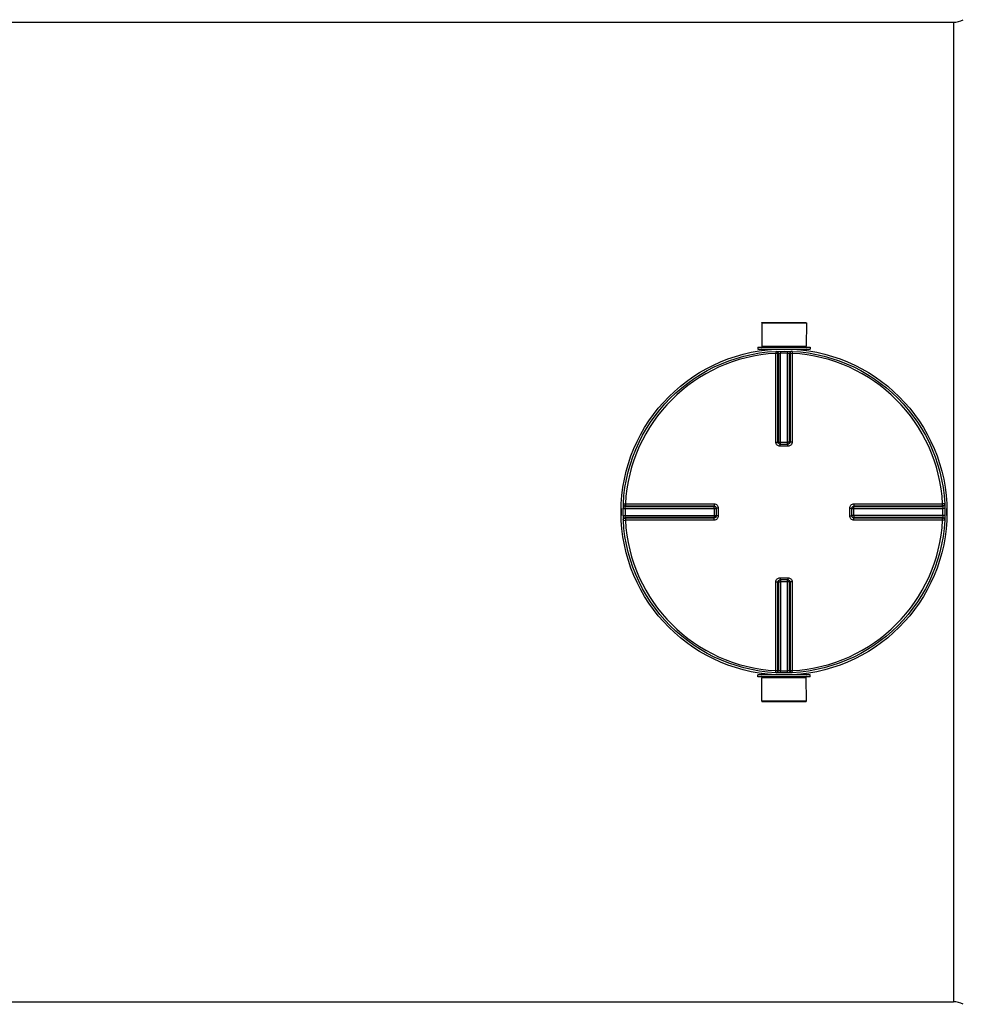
# Model space of a CAD drawing. Header units: millimetres. Extents: x 0 to 297, y 0 to 210.
# Tile 12 of 30: x 126 to 165, y 72 to 114. Entities that reach past the tile are written whole.
import ezdxf

# ---------------------------------------------------------------- set-up
doc = ezdxf.new("R2010")
doc.units = ezdxf.units.MM
doc.header["$LTSCALE"] = 16.335
doc.layers.get('0').update_dxf_attribs({"linetype": 'CONTINUOUS'})
doc.layers.add('01_GLOBAL', color=7, linetype='CONTINUOUS')
doc.layers.add('AXES_REF', color=7, linetype='CONTINUOUS')

msp = doc.modelspace()

# ---------------------------------------------------------------- linework, layer by layer
at = {"color": 7, "linetype": 'Continuous'}
for p, q in [((85.462, 113.414), (164.662, 113.414)), ((156.658, 100.854), (158.524, 100.854)), ((156.658, 100.854), (156.663, 99.881)), ((158.524, 100.854), (158.519, 99.881)), ((156.504, 99.837), (158.678, 99.837)), ((156.504, 99.837), (156.504, 99.766)), ((156.504, 99.766), (158.678, 99.766)), ((156.663, 99.881), (158.519, 99.881)), ((156.663, 99.881), (156.707, 99.837)), ((156.663, 99.758), (156.663, 99.703)), ((158.519, 99.881), (158.475, 99.837)), ((158.519, 99.758), (158.519, 99.703)), ((158.678, 99.837), (158.678, 99.766)), ((157.426, 95.792), (157.418, 95.792)), ((157.426, 95.792), (157.756, 95.792)), ((157.764, 95.792), (157.756, 95.792)), ((154.759, 93.134), (154.759, 93.133)), ((154.759, 93.133), (154.759, 93.125)), ((154.759, 93.125), (154.759, 92.795)), ((160.422, 93.125), (160.423, 93.133)), ((160.422, 92.795), (160.422, 93.125)), ((154.759, 92.795), (154.759, 92.787)), ((154.759, 92.787), (154.759, 92.787)), ((160.423, 92.787), (160.422, 92.795)), ((157.418, 90.128), (157.426, 90.129)), ((157.756, 90.129), (157.426, 90.129)), ((157.756, 90.129), (157.764, 90.128)), ((158.678, 86.154), (156.504, 86.154)), ((156.504, 86.083), (156.504, 86.154)), ((158.678, 86.083), (156.504, 86.083)), ((156.658, 85.067), (156.663, 86.039)), ((156.663, 86.163), (156.663, 86.218)), ((156.663, 86.039), (156.707, 86.083)), ((158.519, 86.039), (156.663, 86.039)), ((158.519, 86.039), (158.475, 86.083)), ((158.519, 86.163), (158.519, 86.218)), ((158.524, 85.067), (158.519, 86.039)), ((158.678, 86.083), (158.678, 86.154)), ((158.524, 85.067), (156.658, 85.067)), ((85.462, 72.506), (164.662, 72.506))]:
    msp.add_line(p, q, dxfattribs=at)
at = {"color": 9, "linetype": 'Continuous'}
for p, q in [((164.662, 113.414), (164.662, 72.506)), ((156.663, 99.758), (157.251, 99.758)), ((157.243, 99.669), (157.248, 99.583)), ((157.248, 95.881), (157.248, 99.583)), ((157.335, 95.88), (157.335, 99.581)), ((157.36, 99.582), (157.36, 95.878)), ((157.446, 99.676), (157.448, 99.59)), ((157.448, 95.792), (157.448, 99.59)), ((157.736, 99.676), (157.734, 99.59)), ((157.734, 95.792), (157.734, 99.59)), ((157.822, 95.878), (157.822, 99.582)), ((157.846, 99.581), (157.846, 95.88)), ((157.931, 99.758), (158.519, 99.758)), ((157.939, 99.669), (157.934, 99.583)), ((157.934, 99.583), (157.934, 95.881)), ((157.335, 95.88), (157.36, 95.878)), ((157.448, 95.877), (157.734, 95.877)), ((157.822, 95.878), (157.846, 95.88)), ((157.426, 95.704), (157.426, 95.792)), ((157.591, 95.704), (157.426, 95.704)), ((157.756, 95.704), (157.591, 95.704)), ((157.756, 95.704), (157.756, 95.792)), ((150.875, 93.105), (150.961, 93.103)), ((150.882, 93.308), (150.968, 93.303)), ((150.961, 93.103), (154.759, 93.103)), ((150.968, 93.303), (154.67, 93.303)), ((150.969, 93.191), (154.673, 93.191)), ((150.97, 93.216), (154.671, 93.216)), ((154.673, 93.191), (154.671, 93.216)), ((154.674, 93.103), (154.674, 92.817)), ((154.847, 93.125), (154.759, 93.125)), ((154.847, 93.125), (154.847, 92.795)), ((160.335, 93.125), (160.422, 93.125)), ((160.335, 92.795), (160.335, 93.125)), ((160.422, 93.103), (164.221, 93.103)), ((160.508, 92.817), (160.508, 93.103)), ((160.511, 93.216), (160.509, 93.191)), ((160.509, 93.191), (164.213, 93.191)), ((160.511, 93.216), (164.212, 93.216)), ((160.512, 93.303), (164.214, 93.303)), ((164.3, 93.308), (164.214, 93.303)), ((164.307, 93.105), (164.221, 93.103)), ((150.875, 92.815), (150.961, 92.817)), ((150.882, 92.612), (150.968, 92.617)), ((150.961, 92.817), (154.759, 92.817)), ((154.67, 92.617), (150.968, 92.617)), ((154.673, 92.73), (150.969, 92.73)), ((154.671, 92.705), (150.97, 92.705)), ((154.671, 92.705), (154.673, 92.73)), ((154.847, 92.795), (154.759, 92.795)), ((160.335, 92.795), (160.422, 92.795)), ((164.221, 92.817), (160.422, 92.817)), ((164.213, 92.73), (160.509, 92.73)), ((160.509, 92.73), (160.511, 92.705)), ((164.212, 92.705), (160.511, 92.705)), ((164.214, 92.617), (160.512, 92.617)), ((164.3, 92.612), (164.214, 92.617)), ((164.307, 92.815), (164.221, 92.817)), ((157.426, 90.216), (157.426, 90.129)), ((157.426, 90.216), (157.591, 90.216)), ((157.448, 90.129), (157.448, 86.33)), ((157.591, 90.216), (157.756, 90.216)), ((157.734, 86.33), (157.734, 90.129)), ((157.756, 90.216), (157.756, 90.129)), ((157.248, 86.337), (157.248, 90.039)), ((157.36, 90.042), (157.335, 90.04)), ((157.335, 86.339), (157.335, 90.04)), ((157.36, 90.042), (157.36, 86.338)), ((157.734, 90.043), (157.448, 90.043)), ((157.846, 90.04), (157.822, 90.042)), ((157.822, 86.338), (157.822, 90.042)), ((157.846, 90.04), (157.846, 86.339)), ((157.934, 90.039), (157.934, 86.337)), ((157.251, 86.163), (156.663, 86.163)), ((157.243, 86.251), (157.248, 86.337)), ((157.446, 86.244), (157.448, 86.33)), ((157.736, 86.244), (157.734, 86.33)), ((158.519, 86.163), (157.931, 86.163)), ((157.939, 86.251), (157.934, 86.337))]:
    msp.add_line(p, q, dxfattribs=at)
for points in [[(150.968, 93.303), (151.119, 93.303), (151.265, 93.303)], [(151.408, 93.303), (151.546, 93.303), (151.681, 93.303), (151.812, 93.303), (151.939, 93.303), (152.062, 93.303), (152.182, 93.303), (152.298, 93.303), (152.411, 93.303), (152.521, 93.303), (152.628, 93.303), (152.732, 93.303), (152.834, 93.303), (152.935, 93.303), (153.033, 93.303), (153.131, 93.303), (153.227, 93.303)], [(153.8, 93.303), (153.898, 93.303), (153.999, 93.303)], [(154.102, 93.303), (154.208, 93.303), (154.317, 93.303), (154.431, 93.304), (154.549, 93.304), (154.67, 93.303)], [(152.833, 92.617), (152.731, 92.617), (152.627, 92.617), (152.52, 92.617), (152.41, 92.617), (152.298, 92.617), (152.182, 92.617), (152.062, 92.617), (151.939, 92.617), (151.812, 92.617), (151.681, 92.617), (151.546, 92.617), (151.408, 92.617), (151.265, 92.617)], [(154.67, 92.617), (154.548, 92.617), (154.43, 92.617), (154.316, 92.617), (154.207, 92.617), (154.101, 92.617), (153.998, 92.617), (153.897, 92.617), (153.799, 92.617), (153.702, 92.617)]]:
    msp.add_lwpolyline(points, dxfattribs=at)
at = {"color": 7, "linetype": 'Continuous'}
msp.add_circle((157.591, 92.96), 6.718, dxfattribs=at)
for centre, radius, start, end in [((164.662, 114.298), 0.884, 270, 298.0725), ((156.654, 99.758), 0.00884, 0, 90), ((158.528, 99.758), 0.00884, 90, 180), ((157.591, 92.96), 6.806, 178.7559, 181.2441), ((157.591, 92.96), 6.806, 358.7559, 1.2441), ((156.654, 86.163), 0.00884, 270, 360), ((158.528, 86.163), 0.00884, 180, 270), ((164.662, 71.622), 0.884, 61.9275, 90)]:
    msp.add_arc(centre, radius, start, end, dxfattribs=at)
at = {"color": 9, "linetype": 'Continuous'}
for centre, radius, start, end in [((157.591, 92.96), 6.632, 92.9675, 177.0325), ((157.679, 92.962), 6.628, 92.7532, 92.9681), ((157.591, 92.965), 6.627, 90, 91.236), ((157.591, 92.965), 6.627, 88.764, 90), ((157.503, 92.962), 6.628, 87.0319, 87.2468), ((157.591, 92.96), 6.632, 2.9675, 87.0325), ((157.448, 103.287), 7.409, 269.8492, 269.9994), ((157.734, 103.287), 7.41, 270.0006, 270.1484), ((157.734, 95.877), 0.0867, 292.5703, 300.1619), ((157.427, 95.886), 0.0946, 252.9521, 258.38), ((157.426, 95.884), 0.0927, 258.3693, 264.7148), ((157.734, 95.877), 0.0871, 284.9841, 292.5387), ((157.587, 92.96), 6.628, 178.7642, 181.2358), ((157.59, 92.872), 6.629, 177.0319, 177.2468), ((147.265, 93.103), 7.409, 0.0006, 0.1508), ((160.515, 93.125), 0.0927, 168.3693, 174.7148), ((160.517, 93.124), 0.0946, 162.9521, 168.38), ((160.508, 93.103), 0.0871, 157.4613, 165.0159), ((160.507, 93.103), 0.0867, 149.8381, 157.4297), ((167.918, 93.103), 7.41, 179.8516, 179.9994), ((157.592, 92.872), 6.629, 2.7532, 2.9681), ((157.595, 92.96), 6.628, 358.7642, 1.2358), ((157.591, 92.96), 6.632, 182.9675, 267.0325), ((157.59, 93.048), 6.629, 182.7532, 182.9681), ((147.264, 92.817), 7.41, 359.8516, 359.9994), ((154.675, 92.817), 0.0867, 329.8381, 337.4297), ((154.674, 92.817), 0.0871, 337.4613, 345.0159), ((154.666, 92.796), 0.094, 345.1861, 349.982), ((154.673, 92.817), 0.0881, 345.0029, 348.3948), ((154.667, 92.795), 0.0928, 349.9788, 354.5832), ((157.591, 92.96), 6.632, 272.9675, 357.0325), ((167.917, 92.817), 7.409, 180.0006, 180.1508), ((157.592, 93.048), 6.629, 357.0319, 357.2468), ((157.448, 90.044), 0.0867, 112.5703, 120.1619), ((157.448, 90.044), 0.0871, 104.9841, 112.5387), ((157.756, 90.036), 0.0927, 78.3693, 84.7148), ((157.755, 90.034), 0.0946, 72.9521, 78.38), ((157.448, 82.634), 7.41, 90.0006, 90.1484), ((157.734, 82.634), 7.409, 89.8492, 89.9994), ((157.679, 92.958), 6.628, 267.0319, 267.2468), ((157.591, 92.956), 6.627, 268.764, 271.236), ((157.503, 92.958), 6.628, 272.7532, 272.9681)]:
    msp.add_arc(centre, radius, start, end, dxfattribs=at)
for points, knots in [([(157.243, 99.669), (157.266, 99.67), (157.315, 99.652), (157.335, 99.604), (157.335, 99.581)], [0, 0, 0, 0, 0.498597, 1, 1, 1, 1]), ([(157.335, 99.581), (157.332, 99.582), (157.303, 99.582), (157.274, 99.583), (157.248, 99.583)], [0, 0, 0, 0, 0.109199, 1, 1, 1, 1]), ([(157.268, 99.67), (157.291, 99.671), (157.34, 99.654), (157.36, 99.605), (157.36, 99.582)], [0, 0, 0, 0, 0.498599, 1, 1, 1, 1]), ([(157.36, 99.582), (157.363, 99.583), (157.393, 99.587), (157.422, 99.589), (157.448, 99.59)], [0, 0, 0, 0, 0.109901, 1, 1, 1, 1]), ([(157.734, 99.59), (157.744, 99.59), (157.774, 99.588), (157.804, 99.588), (157.822, 99.582)], [0, 0, 0, 0, 0.355693, 1, 1, 1, 1]), ([(157.914, 99.67), (157.891, 99.671), (157.842, 99.654), (157.822, 99.605), (157.822, 99.582)], [0, 0, 0, 0, 0.498599, 1, 1, 1, 1]), ([(157.939, 99.669), (157.916, 99.67), (157.867, 99.652), (157.846, 99.604), (157.846, 99.581)], [0, 0, 0, 0, 0.498567, 1, 1, 1, 1]), ([(157.934, 99.583), (157.924, 99.583), (157.895, 99.582), (157.865, 99.585), (157.846, 99.581)], [0, 0, 0, 0, 0.353705, 1, 1, 1, 1]), ([(157.248, 95.881), (157.258, 95.881), (157.287, 95.881), (157.317, 95.882), (157.335, 95.88)], [0, 0, 0, 0, 0.353802, 1, 1, 1, 1]), ([(157.426, 95.704), (157.381, 95.704), (157.286, 95.742), (157.248, 95.836), (157.248, 95.881)], [0, 0, 0, 0, 0.50046, 1, 1, 1, 1]), ([(157.36, 95.878), (157.363, 95.878), (157.386, 95.877), (157.408, 95.877), (157.429, 95.877)], [0, 0, 0, 0, 0.107786, 1, 1, 1, 1]), ([(157.822, 95.878), (157.819, 95.878), (157.796, 95.877), (157.773, 95.877), (157.753, 95.877)], [0, 0, 0, 0, 0.107786, 1, 1, 1, 1]), ([(157.934, 95.881), (157.934, 95.836), (157.896, 95.742), (157.801, 95.704), (157.756, 95.704)], [0, 0, 0, 0, 0.499825, 1, 1, 1, 1]), ([(157.934, 95.881), (157.924, 95.881), (157.895, 95.881), (157.865, 95.882), (157.846, 95.88)], [0, 0, 0, 0, 0.353802, 1, 1, 1, 1]), ([(150.881, 93.283), (150.88, 93.26), (150.898, 93.211), (150.946, 93.191), (150.969, 93.191)], [0, 0, 0, 0, 0.498599, 1, 1, 1, 1]), ([(150.882, 93.308), (150.881, 93.285), (150.899, 93.236), (150.947, 93.216), (150.97, 93.216)], [0, 0, 0, 0, 0.498567, 1, 1, 1, 1]), ([(150.961, 93.103), (150.961, 93.114), (150.964, 93.143), (150.963, 93.173), (150.969, 93.191)], [0, 0, 0, 0, 0.355693, 1, 1, 1, 1]), ([(150.968, 93.303), (150.968, 93.293), (150.969, 93.264), (150.966, 93.234), (150.97, 93.216)], [0, 0, 0, 0, 0.353705, 1, 1, 1, 1]), ([(154.67, 93.303), (154.67, 93.293), (154.67, 93.264), (154.669, 93.235), (154.671, 93.216)], [0, 0, 0, 0, 0.353799, 1, 1, 1, 1]), ([(154.67, 93.303), (154.715, 93.303), (154.81, 93.265), (154.847, 93.171), (154.847, 93.125)], [0, 0, 0, 0, 0.499829, 1, 1, 1, 1]), ([(154.674, 93.123), (154.674, 93.131), (154.674, 93.154), (154.674, 93.177), (154.673, 93.191)], [0, 0, 0, 0, 0.367922, 1, 1, 1, 1]), ([(160.335, 93.125), (160.335, 93.171), (160.372, 93.265), (160.467, 93.303), (160.512, 93.303)], [0, 0, 0, 0, 0.50046, 1, 1, 1, 1]), ([(160.508, 93.122), (160.508, 93.131), (160.508, 93.154), (160.507, 93.176), (160.509, 93.191)], [0, 0, 0, 0, 0.367736, 1, 1, 1, 1]), ([(160.512, 93.303), (160.512, 93.293), (160.512, 93.264), (160.513, 93.235), (160.511, 93.216)], [0, 0, 0, 0, 0.353802, 1, 1, 1, 1]), ([(164.3, 93.308), (164.301, 93.285), (164.283, 93.236), (164.235, 93.216), (164.212, 93.216)], [0, 0, 0, 0, 0.498597, 1, 1, 1, 1]), ([(164.212, 93.216), (164.212, 93.219), (164.213, 93.248), (164.214, 93.277), (164.214, 93.303)], [0, 0, 0, 0, 0.109199, 1, 1, 1, 1]), ([(164.301, 93.283), (164.302, 93.26), (164.284, 93.211), (164.236, 93.191), (164.213, 93.191)], [0, 0, 0, 0, 0.498599, 1, 1, 1, 1]), ([(164.213, 93.191), (164.214, 93.188), (164.217, 93.158), (164.22, 93.129), (164.221, 93.103)], [0, 0, 0, 0, 0.109901, 1, 1, 1, 1]), ([(150.881, 92.638), (150.88, 92.661), (150.898, 92.71), (150.946, 92.729), (150.969, 92.73)], [0, 0, 0, 0, 0.498599, 1, 1, 1, 1]), ([(150.882, 92.612), (150.881, 92.635), (150.899, 92.685), (150.947, 92.705), (150.97, 92.705)], [0, 0, 0, 0, 0.498597, 1, 1, 1, 1]), ([(150.969, 92.73), (150.968, 92.733), (150.965, 92.762), (150.962, 92.791), (150.961, 92.817)], [0, 0, 0, 0, 0.109901, 1, 1, 1, 1]), ([(150.97, 92.705), (150.969, 92.702), (150.969, 92.672), (150.968, 92.643), (150.968, 92.617)], [0, 0, 0, 0, 0.109199, 1, 1, 1, 1]), ([(154.67, 92.617), (154.67, 92.627), (154.67, 92.656), (154.669, 92.686), (154.671, 92.705)], [0, 0, 0, 0, 0.353802, 1, 1, 1, 1]), ([(154.847, 92.795), (154.847, 92.75), (154.81, 92.655), (154.715, 92.617), (154.67, 92.617)], [0, 0, 0, 0, 0.500171, 1, 1, 1, 1]), ([(154.674, 92.798), (154.674, 92.79), (154.674, 92.767), (154.674, 92.744), (154.673, 92.73)], [0, 0, 0, 0, 0.367736, 1, 1, 1, 1]), ([(160.512, 92.617), (160.467, 92.617), (160.372, 92.655), (160.335, 92.75), (160.335, 92.795)], [0, 0, 0, 0, 0.499825, 1, 1, 1, 1]), ([(160.508, 92.798), (160.508, 92.789), (160.508, 92.767), (160.507, 92.744), (160.509, 92.73)], [0, 0, 0, 0, 0.367922, 1, 1, 1, 1]), ([(160.512, 92.617), (160.512, 92.627), (160.512, 92.656), (160.513, 92.686), (160.511, 92.705)], [0, 0, 0, 0, 0.353802, 1, 1, 1, 1]), ([(164.3, 92.612), (164.301, 92.635), (164.283, 92.685), (164.235, 92.705), (164.212, 92.705)], [0, 0, 0, 0, 0.498567, 1, 1, 1, 1]), ([(164.214, 92.617), (164.214, 92.627), (164.213, 92.656), (164.216, 92.686), (164.212, 92.705)], [0, 0, 0, 0, 0.353705, 1, 1, 1, 1]), ([(164.221, 92.817), (164.221, 92.807), (164.218, 92.778), (164.219, 92.748), (164.213, 92.73)], [0, 0, 0, 0, 0.355693, 1, 1, 1, 1]), ([(164.301, 92.638), (164.302, 92.661), (164.284, 92.71), (164.236, 92.729), (164.213, 92.73)], [0, 0, 0, 0, 0.498599, 1, 1, 1, 1]), ([(157.248, 90.039), (157.248, 90.085), (157.286, 90.179), (157.381, 90.216), (157.426, 90.216)], [0, 0, 0, 0, 0.499825, 1, 1, 1, 1]), ([(157.756, 90.216), (157.801, 90.216), (157.896, 90.179), (157.934, 90.085), (157.934, 90.039)], [0, 0, 0, 0, 0.50046, 1, 1, 1, 1]), ([(157.248, 90.039), (157.258, 90.039), (157.287, 90.04), (157.317, 90.038), (157.335, 90.04)], [0, 0, 0, 0, 0.353802, 1, 1, 1, 1]), ([(157.36, 90.042), (157.363, 90.043), (157.386, 90.043), (157.409, 90.043), (157.429, 90.043)], [0, 0, 0, 0, 0.107786, 1, 1, 1, 1]), ([(157.822, 90.042), (157.819, 90.043), (157.796, 90.043), (157.774, 90.043), (157.753, 90.043)], [0, 0, 0, 0, 0.107786, 1, 1, 1, 1]), ([(157.934, 90.039), (157.924, 90.039), (157.895, 90.04), (157.865, 90.038), (157.846, 90.04)], [0, 0, 0, 0, 0.353802, 1, 1, 1, 1]), ([(157.243, 86.251), (157.266, 86.25), (157.315, 86.268), (157.336, 86.316), (157.335, 86.339)], [0, 0, 0, 0, 0.498567, 1, 1, 1, 1]), ([(157.248, 86.337), (157.258, 86.337), (157.287, 86.338), (157.317, 86.335), (157.335, 86.339)], [0, 0, 0, 0, 0.353705, 1, 1, 1, 1]), ([(157.268, 86.25), (157.291, 86.249), (157.34, 86.267), (157.36, 86.315), (157.36, 86.338)], [0, 0, 0, 0, 0.498599, 1, 1, 1, 1]), ([(157.448, 86.33), (157.438, 86.33), (157.408, 86.333), (157.378, 86.333), (157.36, 86.338)], [0, 0, 0, 0, 0.355693, 1, 1, 1, 1]), ([(157.822, 86.338), (157.819, 86.337), (157.789, 86.334), (157.76, 86.331), (157.734, 86.33)], [0, 0, 0, 0, 0.109901, 1, 1, 1, 1]), ([(157.914, 86.25), (157.891, 86.249), (157.842, 86.267), (157.822, 86.315), (157.822, 86.338)], [0, 0, 0, 0, 0.498599, 1, 1, 1, 1]), ([(157.939, 86.251), (157.916, 86.25), (157.867, 86.268), (157.846, 86.316), (157.846, 86.339)], [0, 0, 0, 0, 0.498567, 1, 1, 1, 1]), ([(157.846, 86.339), (157.85, 86.339), (157.879, 86.338), (157.908, 86.337), (157.934, 86.337)], [0, 0, 0, 0, 0.109199, 1, 1, 1, 1])]:
    msp.add_open_spline(points, degree=3, knots=knots, dxfattribs=at)
for points in [[(157.399, 95.796), (157.365, 95.806), (157.335, 95.845), (157.335, 95.88)], [(157.36, 95.878), (157.36, 95.841), (157.394, 95.799), (157.43, 95.792)], [(157.846, 95.88), (157.846, 95.84), (157.804, 95.796), (157.764, 95.792)], [(157.778, 95.802), (157.803, 95.816), (157.822, 95.849), (157.822, 95.878)], [(154.671, 93.216), (154.711, 93.216), (154.755, 93.174), (154.759, 93.134)], [(154.673, 93.191), (154.71, 93.191), (154.752, 93.157), (154.76, 93.121)], [(160.427, 93.152), (160.437, 93.186), (160.476, 93.216), (160.511, 93.216)], [(160.432, 93.147), (160.447, 93.172), (160.479, 93.191), (160.509, 93.191)], [(154.756, 92.772), (154.747, 92.737), (154.707, 92.705), (154.671, 92.705)], [(154.75, 92.773), (154.735, 92.748), (154.703, 92.73), (154.673, 92.73)], [(160.509, 92.73), (160.472, 92.73), (160.43, 92.763), (160.422, 92.8)], [(160.511, 92.705), (160.471, 92.705), (160.427, 92.747), (160.423, 92.787)], [(157.335, 90.04), (157.335, 90.08), (157.378, 90.125), (157.418, 90.128)], [(157.404, 90.119), (157.379, 90.104), (157.36, 90.072), (157.36, 90.042)], [(157.822, 90.042), (157.822, 90.079), (157.788, 90.121), (157.752, 90.129)], [(157.783, 90.125), (157.817, 90.114), (157.846, 90.075), (157.846, 90.04)]]:
    msp.add_open_spline(points, degree=3, dxfattribs=at)
at = {"layer": '01_GLOBAL', "color": 7, "linetype": 'Continuous'}
msp.add_circle((157.591, 92.96), 6.806, dxfattribs=at)
at = {"layer": 'AXES_REF', "color": 7, "linetype": 'Continuous'}
for p, q in [((156.663, 100.871), (158.519, 100.871)), ((156.663, 100.854), (156.663, 100.871)), ((158.519, 100.854), (158.519, 100.871)), ((156.663, 85.067), (156.663, 85.049)), ((156.663, 85.049), (158.519, 85.049)), ((158.519, 85.067), (158.519, 85.049))]:
    msp.add_line(p, q, dxfattribs=at)

doc.saveas('drawing.dxf')
